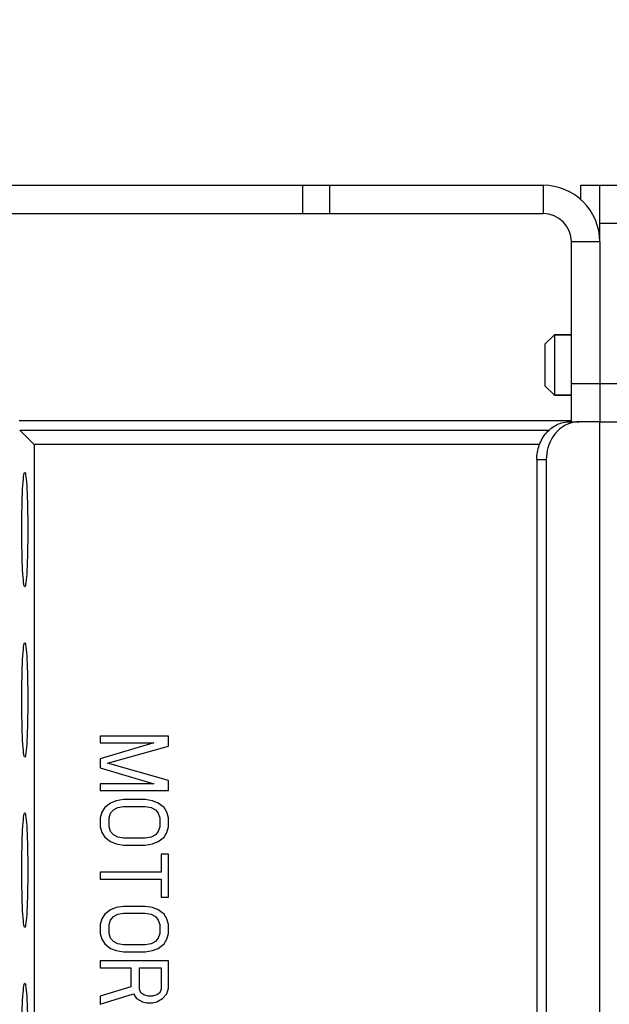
# Model space of a CAD drawing. Header units: millimetres. Extents: x 0 to 841, y 0 to 594.
# Tile 49 of 127: x 372 to 387, y 494 to 520. Entities that reach past the tile are written whole.
import ezdxf

# ---------------------------------------------------------------- set-up
doc = ezdxf.new("R2010")
doc.units = ezdxf.units.MM
doc.header["$LTSCALE"] = 46.255
doc.layers.get('0').update_dxf_attribs({"linetype": 'CONTINUOUS'})
for name, color, linetype in [('CHAMFERS', 7, 'CONTINUOUS'), ('DATUM_AXIS', 7, 'CONTINUOUS'), ('DRAFTS', 7, 'CONTINUOUS'), ('ROUNDS', 7, 'CONTINUOUS')]:
    doc.layers.add(name, color=color, linetype=linetype)
doc.styles.get("Standard").update_dxf_attribs({"font": 'txt', "width": 0.8})
doc.dimstyles.get("Standard").update_dxf_attribs({"dimtxt": 3.5, "dimasz": 3.5, "dimexe": 0.18, "dimexo": 0.0625, "dimgap": 0.09, "dimtad": 1, "dimdsep": 46, "dimtxsty": 'STANDARD', "dimblk": '_FILLED', "dimblk1": '_FILLED', "dimblk2": '_FILLED', "dimcen": 0.09, "dimclrt": 5, "dimadec": 0, "dimazin": 0, "dimtol": 1, "dimtp": 0.01, "dimtm": 0.01, "dimtfac": 1, "dimtofl": 0, "dimtmove": 0, "dimatfit": 3, "dimldrblk": '_FILLED', "dimfxl": 1, "dimtolj": 1, "dimarcsym": 0})

# ---------------------------------------------------------------- blocks, each defined once
blk = doc.blocks.new('_FILLED')
at = {"color": 0, "linetype": 'BYBLOCK'}
blk.add_solid([(0, 0), (-1, 0.1429), (-1, -0.1429)], dxfattribs=at)

msp = doc.modelspace()

# ---------------------------------------------------------------- linework, layer by layer
at = {"color": 9, "linetype": 'CONTINUOUS'}
for p, q in [((385.3412, 515.698), (385.3412, 514.948)), ((386.8412, 514.198), (386.0912, 514.198)), ((386.8412, 486.448), (386.8412, 509.448))]:
    msp.add_line(p, q, dxfattribs=at)
at = {"color": 3, "linetype": 'CONTINUOUS'}
for p, q in [((386.3412, 515.306), (386.3412, 515.698)), ((386.8412, 509.448), (387.3412, 509.448))]:
    msp.add_line(p, q, dxfattribs=at)
at = {"color": 7, "linetype": 'CONTINUOUS'}
for p, q in [((386.3412, 515.698), (386.8412, 515.698)), ((375.4412, 501.143), (373.6412, 501.143)), ((373.6412, 501.143), (373.6412, 500.963)), ((375.4412, 500.873), (375.4412, 501.143)), ((375.0582, 500.963), (373.6412, 500.543)), ((373.6412, 500.963), (375.0582, 500.963)), ((373.8327, 500.423), (375.4412, 500.873)), ((373.6412, 500.543), (373.6412, 500.303)), ((373.6412, 500.303), (375.0582, 499.883)), ((375.4412, 499.973), (373.8327, 500.423)), ((375.0582, 499.883), (373.6412, 499.883)), ((373.6412, 499.883), (373.6412, 499.703)), ((375.4412, 499.703), (375.4412, 499.973)), ((373.6412, 499.703), (375.4412, 499.703)), ((373.7561, 499.253), (373.6795, 499.133)), ((373.9093, 499.373), (373.7561, 499.253)), ((374.0625, 499.433), (373.9093, 499.373)), ((373.9859, 499.193), (374.1008, 499.253)), ((374.254, 499.463), (374.0625, 499.433)), ((374.1008, 499.253), (374.254, 499.283)), ((374.8285, 499.463), (374.254, 499.463)), ((374.254, 499.283), (374.8285, 499.283)), ((375.0199, 499.433), (374.8285, 499.463)), ((374.8285, 499.283), (374.9816, 499.253)), ((374.9816, 499.253), (375.0965, 499.193)), ((375.1731, 499.373), (375.0199, 499.433)), ((375.3263, 499.253), (375.1731, 499.373)), ((375.4029, 499.133), (375.3263, 499.253)), ((373.6795, 499.133), (373.6412, 498.983)), ((373.871, 498.983), (373.9093, 499.103)), ((373.9093, 499.103), (373.9859, 499.193)), ((375.0965, 499.193), (375.1731, 499.103)), ((375.1731, 499.103), (375.2114, 498.983)), ((375.4412, 498.983), (375.4029, 499.133)), ((373.6412, 498.983), (373.6412, 498.743)), ((373.6412, 498.743), (373.6795, 498.593)), ((373.871, 498.743), (373.871, 498.983)), ((373.9093, 498.623), (373.871, 498.743)), ((375.2114, 498.743), (375.1731, 498.623)), ((375.2114, 498.983), (375.2114, 498.743)), ((375.4029, 498.593), (375.4412, 498.743)), ((375.4412, 498.743), (375.4412, 498.983)), ((373.6795, 498.593), (373.7561, 498.473)), ((373.7561, 498.473), (373.9093, 498.353)), ((373.9859, 498.533), (373.9093, 498.623)), ((374.1008, 498.473), (373.9859, 498.533)), ((374.254, 498.443), (374.1008, 498.473)), ((374.9816, 498.473), (374.8285, 498.443)), ((375.0965, 498.533), (374.9816, 498.473)), ((375.1731, 498.623), (375.0965, 498.533)), ((375.1731, 498.353), (375.3263, 498.473)), ((375.3263, 498.473), (375.4029, 498.593)), ((373.9093, 498.353), (374.0625, 498.293)), ((374.0625, 498.293), (374.254, 498.263)), ((374.8285, 498.443), (374.254, 498.443)), ((374.254, 498.263), (374.8285, 498.263)), ((374.8285, 498.263), (375.0199, 498.293)), ((375.0199, 498.293), (375.1731, 498.353)), ((375.4412, 498.023), (375.2497, 498.023)), ((375.2497, 498.023), (375.2497, 497.543)), ((375.4412, 496.883), (375.4412, 498.023)), ((375.2497, 497.543), (373.6412, 497.543)), ((373.6412, 497.543), (373.6412, 497.363)), ((373.6412, 497.363), (375.2497, 497.363)), ((375.2497, 497.363), (375.2497, 496.883)), ((375.2497, 496.883), (375.4412, 496.883)), ((373.7561, 496.433), (373.6795, 496.313)), ((373.9093, 496.553), (373.7561, 496.433)), ((374.0625, 496.613), (373.9093, 496.553)), ((373.9859, 496.373), (374.1008, 496.433)), ((374.254, 496.643), (374.0625, 496.613)), ((374.1008, 496.433), (374.254, 496.463)), ((374.8285, 496.643), (374.254, 496.643)), ((374.254, 496.463), (374.8285, 496.463)), ((375.0199, 496.613), (374.8285, 496.643)), ((374.8285, 496.463), (374.9816, 496.433)), ((374.9816, 496.433), (375.0965, 496.373)), ((375.1731, 496.553), (375.0199, 496.613)), ((375.3263, 496.433), (375.1731, 496.553)), ((375.4029, 496.313), (375.3263, 496.433)), ((373.6795, 496.313), (373.6412, 496.163)), ((373.6412, 496.163), (373.6412, 495.923)), ((373.871, 496.163), (373.9093, 496.283)), ((373.871, 495.923), (373.871, 496.163)), ((373.9093, 496.283), (373.9859, 496.373)), ((375.0965, 496.373), (375.1731, 496.283)), ((375.1731, 496.283), (375.2114, 496.163)), ((375.2114, 496.163), (375.2114, 495.923)), ((375.4412, 496.163), (375.4029, 496.313)), ((375.4412, 495.923), (375.4412, 496.163)), ((373.6412, 495.923), (373.6795, 495.773)), ((373.9093, 495.803), (373.871, 495.923)), ((375.2114, 495.923), (375.1731, 495.803)), ((375.4029, 495.773), (375.4412, 495.923)), ((373.6795, 495.773), (373.7561, 495.653)), ((373.7561, 495.653), (373.9093, 495.533)), ((373.9859, 495.713), (373.9093, 495.803)), ((374.1008, 495.653), (373.9859, 495.713)), ((374.254, 495.623), (374.1008, 495.653)), ((374.8285, 495.623), (374.254, 495.623)), ((374.9816, 495.653), (374.8285, 495.623)), ((375.0965, 495.713), (374.9816, 495.653)), ((375.1731, 495.803), (375.0965, 495.713)), ((375.1731, 495.533), (375.3263, 495.653)), ((375.3263, 495.653), (375.4029, 495.773)), ((373.9093, 495.533), (374.0625, 495.473)), ((374.0625, 495.473), (374.254, 495.443)), ((374.254, 495.443), (374.8285, 495.443)), ((374.8285, 495.443), (375.0199, 495.473)), ((375.0199, 495.473), (375.1731, 495.533)), ((375.4412, 495.203), (373.6412, 495.203)), ((373.6412, 495.203), (373.6412, 495.023)), ((375.4412, 494.483), (375.4412, 495.203)), ((373.6412, 495.023), (374.4455, 495.023)), ((374.4455, 495.023), (374.4455, 494.513)), ((374.6753, 495.023), (375.2497, 495.023)), ((374.6753, 494.453), (374.6753, 495.023)), ((375.2497, 495.023), (375.2497, 494.453)), ((374.4455, 494.513), (373.6412, 494.273)), ((373.6412, 494.063), (374.5221, 494.333)), ((374.5221, 494.333), (374.5987, 494.213)), ((374.7136, 494.363), (374.6753, 494.453)), ((374.7902, 494.303), (374.7136, 494.363)), ((375.2114, 494.363), (375.1348, 494.303)), ((375.2497, 494.453), (375.2114, 494.363)), ((375.288, 494.213), (375.4029, 494.333)), ((375.4029, 494.333), (375.4412, 494.483)), ((373.6412, 494.273), (373.6412, 494.063)), ((374.5987, 494.213), (374.7519, 494.123)), ((374.7519, 494.123), (374.8667, 494.093)), ((374.905, 494.273), (374.7902, 494.303)), ((374.8667, 494.093), (375.0199, 494.093)), ((375.0199, 494.273), (374.905, 494.273)), ((375.1348, 494.303), (375.0199, 494.273)), ((375.0199, 494.093), (375.1348, 494.123)), ((375.1348, 494.123), (375.288, 494.213))]:
    msp.add_line(p, q, dxfattribs=at)
at = {"color": 3, "linetype": 'CONTINUOUS'}
msp.add_arc((385.3412, 514.198), 1.5, 0, 90, dxfattribs=at)
at = {"color": 7, "linetype": 'CONTINUOUS'}
msp.add_arc((385.3412, 514.198), 0.75, 0, 90, dxfattribs=at)
at = {"layer": 'CHAMFERS', "color": 7, "linetype": 'CONTINUOUS'}
for p, q in [((385.3912, 511.498), (385.6412, 511.748)), ((385.6412, 511.748), (386.0912, 511.748)), ((385.6412, 511.748), (385.6412, 510.148)), ((385.3912, 511.498), (385.3912, 510.398)), ((385.3912, 510.398), (385.6412, 510.148)), ((385.6412, 510.148), (386.0912, 510.148)), ((385.2563, 508.848), (371.8912, 508.848))]:
    msp.add_line(p, q, dxfattribs=at)
at = {"layer": 'DATUM_AXIS', "color": 7, "linetype": 'CONTINUOUS'}
for p, q in [((386.0912, 511.748), (385.6412, 511.748)), ((386.0912, 510.148), (385.6412, 510.148))]:
    msp.add_line(p, q, dxfattribs=at)
at = {"layer": 'DRAFTS', "color": 7, "linetype": 'CONTINUOUS'}
msp.add_line((371.8912, 508.848), (371.8912, 486.348), dxfattribs=at)
for centre in [(371.6447, 506.598), (371.6447, 502.098), (371.6447, 497.598), (371.6447, 493.098)]:
    msp.add_ellipse(centre, major_axis=(0, 1.5129), ratio=0.052408, dxfattribs=at)
at = {"layer": 'ROUNDS', "color": 3, "linetype": 'CONTINUOUS'}
for p, q in [((353.3412, 515.698), (385.3412, 515.698)), ((386.8412, 514.198), (386.8412, 509.448)), ((386.8412, 509.448), (386.2922, 509.448)), ((385.4262, 508.448), (385.4262, 487.448))]:
    msp.add_line(p, q, dxfattribs=at)
at = {"layer": 'ROUNDS', "color": 9, "linetype": 'CONTINUOUS'}
for p, q in [((378.9862, 515.698), (378.9862, 514.948)), ((379.6999, 515.698), (379.6999, 514.948)), ((386.8412, 514.698), (387.3412, 514.698)), ((387.3412, 510.448), (386.0912, 510.448)), ((371.4982, 509.4783), (386.0912, 509.4783)), ((371.5106, 509.2286), (385.5128, 509.2286)), ((385.1762, 508.448), (385.4262, 508.448))]:
    msp.add_line(p, q, dxfattribs=at)
at = {"layer": 'ROUNDS', "color": 7, "linetype": 'CONTINUOUS'}
for p, q in [((386.8412, 514.198), (386.8412, 515.698)), ((386.8412, 515.698), (387.3412, 515.698)), ((353.3412, 514.948), (385.3412, 514.948)), ((386.0912, 509.448), (386.0912, 514.198)), ((386.0422, 509.448), (386.2922, 509.448)), ((371.5106, 509.2286), (371.8912, 508.848)), ((385.1762, 508.448), (385.1762, 487.448))]:
    msp.add_line(p, q, dxfattribs=at)
at = {"layer": 'ROUNDS', "color": 3, "linetype": 'CONTINUOUS'}
msp.add_arc((386.2958, 508.6771), 0.7712, 107.17986, 107.80795, dxfattribs=at)
at = {"layer": 'ROUNDS', "color": 7, "linetype": 'CONTINUOUS'}
msp.add_open_spline([(385.1762, 508.448), (385.1762, 508.5774), (385.2193, 508.834), (385.4071, 509.1652), (385.6942, 509.3929), (385.9288, 509.448), (386.0422, 509.448)], degree=3, knots=[0, 0, 0, 0, 0.2663474, 0.5234003, 0.7667651, 1, 1, 1, 1], dxfattribs=at)
at = {"layer": 'ROUNDS', "color": 3, "linetype": 'CONTINUOUS'}
msp.add_open_spline([(386.06, 509.4114), (385.9685, 509.382), (385.7915, 509.2855), (385.5155, 508.9797), (385.4262, 508.658), (385.4262, 508.448)], degree=3, knots=[0, 0, 0, 0, 0.2362884, 0.4833828, 1, 1, 1, 1], dxfattribs=at)
msp.add_open_spline([(386.2922, 509.448), (386.2166, 509.448), (386.1402, 509.4362), (386.068, 509.4139)], degree=3, dxfattribs=at)

# ---------------------------------------------------------------- leaders
at = {"color": 2, "linetype": 'CONTINUOUS'}
msp.add_leader([(354.5344, 499.4032), (371.2613, 538.7233), (377.2613, 538.7233)], dimstyle='STANDARD', override={"dimtad": 0}, dxfattribs=at)

doc.saveas('drawing.dxf')
